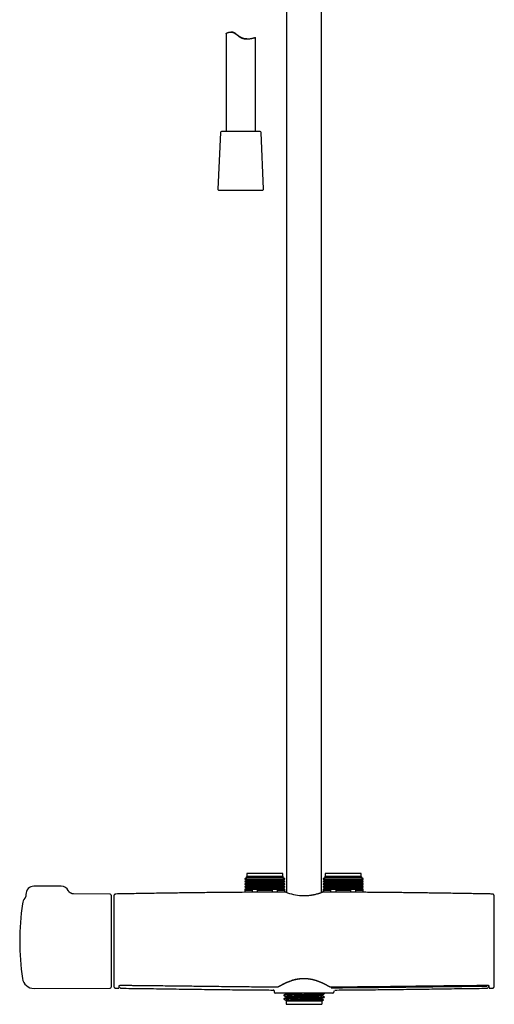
# Model space of a CAD drawing. Header units: millimetres. Extents: x 8 to 1577, y 12 to 2534.
# Tile 74 of 128: x 657 to 899, y 1371 to 1874. Entities that reach past the tile are written whole.
import ezdxf

# ---------------------------------------------------------------- set-up
doc = ezdxf.new("R2010")
doc.units = ezdxf.units.MM

msp = doc.modelspace()

# ---------------------------------------------------------------- linework, layer by layer
at = {"color": 7, "linetype": 'Continuous', "lineweight": 30}
for p, q in [((793.2, 1915.73), (793.2, 1428.54)), ((811, 1428.56), (811, 1915.57)), ((762.3, 1866.77), (762.3, 1816.79)), ((764.86, 1867.46), (764.73, 1867.46)), ((777.3, 1816.79), (777.3, 1864.73)), ((759.43, 1816.31), (758.17, 1787.31)), ((779.67, 1816.79), (759.93, 1816.79)), ((781.43, 1787.31), (780.17, 1816.31)), ((758.67, 1786.79), (780.93, 1786.79)), ((772.95, 1436.74), (772.56, 1436.35)), ((772.95, 1438.24), (772.95, 1436.74)), ((791.25, 1438.24), (772.95, 1438.24)), ((791.25, 1436.74), (772.95, 1436.74)), ((791.25, 1436.74), (791.25, 1438.24)), ((791.64, 1436.35), (791.25, 1436.74)), ((812.95, 1436.74), (812.56, 1436.35)), ((812.95, 1438.24), (812.95, 1436.74)), ((831.25, 1438.24), (812.95, 1438.24)), ((831.25, 1436.74), (812.95, 1436.74)), ((831.25, 1436.74), (831.25, 1438.24)), ((831.64, 1436.35), (831.25, 1436.74)), ((678.24, 1431.73), (664.24, 1431.73)), ((772.86, 1436.17), (771.85, 1435.59)), ((771.85, 1435.59), (771.85, 1435.42)), ((771.85, 1435.59), (792.35, 1435.59)), ((771.85, 1435.42), (772.86, 1434.83)), ((792.35, 1435.42), (771.85, 1435.42)), ((772.86, 1434.83), (771.85, 1434.25)), ((771.85, 1434.25), (771.85, 1434.08)), ((771.85, 1434.25), (792.35, 1434.25)), ((771.85, 1434.08), (772.86, 1433.49)), ((792.35, 1434.08), (771.85, 1434.08)), ((772.86, 1433.49), (771.85, 1432.91)), ((771.85, 1432.91), (771.85, 1432.74)), ((771.85, 1432.91), (792.35, 1432.91)), ((771.85, 1432.74), (772.86, 1432.15)), ((792.35, 1432.74), (771.85, 1432.74)), ((772.86, 1432.15), (771.85, 1431.57)), ((771.85, 1431.57), (771.85, 1431.4)), ((771.85, 1431.57), (792.35, 1431.57)), ((772.56, 1436.35), (772.86, 1436.17)), ((791.64, 1436.35), (772.56, 1436.35)), ((791.34, 1436.17), (772.86, 1436.17)), ((791.34, 1434.83), (772.86, 1434.83)), ((791.34, 1433.49), (772.86, 1433.49)), ((791.34, 1432.15), (772.86, 1432.15)), ((791.34, 1436.17), (791.64, 1436.35)), ((792.35, 1435.59), (791.34, 1436.17)), ((791.34, 1434.83), (792.35, 1435.42)), ((792.35, 1434.25), (791.34, 1434.83)), ((791.34, 1433.49), (792.35, 1434.08)), ((792.35, 1432.91), (791.34, 1433.49)), ((791.34, 1432.15), (792.35, 1432.74)), ((792.35, 1431.57), (791.34, 1432.15)), ((792.35, 1435.42), (792.35, 1435.59)), ((792.35, 1434.08), (792.35, 1434.25)), ((792.35, 1432.74), (792.35, 1432.91)), ((792.35, 1431.4), (792.35, 1431.57)), ((812.86, 1436.17), (811.85, 1435.59)), ((811.85, 1435.59), (811.85, 1435.42)), ((811.85, 1435.59), (832.35, 1435.59)), ((811.85, 1435.42), (812.86, 1434.83)), ((832.35, 1435.42), (811.85, 1435.42)), ((812.86, 1434.83), (811.85, 1434.25)), ((811.85, 1434.25), (811.85, 1434.08)), ((811.85, 1434.25), (832.35, 1434.25)), ((811.85, 1434.08), (812.86, 1433.49)), ((832.35, 1434.08), (811.85, 1434.08)), ((812.86, 1433.49), (811.85, 1432.91)), ((811.85, 1432.91), (811.85, 1432.74)), ((811.85, 1432.91), (832.35, 1432.91)), ((811.85, 1432.74), (812.86, 1432.15)), ((832.35, 1432.74), (811.85, 1432.74)), ((812.86, 1432.15), (811.85, 1431.57)), ((811.85, 1431.57), (811.85, 1431.4)), ((811.85, 1431.57), (832.35, 1431.57)), ((812.56, 1436.35), (812.86, 1436.17)), ((831.64, 1436.35), (812.56, 1436.35)), ((831.34, 1436.17), (812.86, 1436.17)), ((831.34, 1434.83), (812.86, 1434.83)), ((831.34, 1433.49), (812.86, 1433.49)), ((831.34, 1432.15), (812.86, 1432.15)), ((831.34, 1436.17), (831.64, 1436.35)), ((832.35, 1435.59), (831.34, 1436.17)), ((831.34, 1434.83), (832.35, 1435.42)), ((832.35, 1434.25), (831.34, 1434.83)), ((831.34, 1433.49), (832.35, 1434.08)), ((832.35, 1432.91), (831.34, 1433.49)), ((831.34, 1432.15), (832.35, 1432.74)), ((832.35, 1431.57), (831.34, 1432.15)), ((832.35, 1435.42), (832.35, 1435.59)), ((832.35, 1434.08), (832.35, 1434.25)), ((832.35, 1432.74), (832.35, 1432.91)), ((832.35, 1431.4), (832.35, 1431.57)), ((703.24, 1427.74), (684.5, 1427.82)), ((684.5, 1427.82), (684.5, 1427.82)), ((703.74, 1427.24), (703.74, 1380.23)), ((771.85, 1431.4), (772.86, 1430.81)), ((792.35, 1431.4), (771.85, 1431.4)), ((772.86, 1430.81), (771.85, 1430.23)), ((771.85, 1430.23), (771.85, 1428.63)), ((771.85, 1430.23), (792.35, 1430.23)), ((771.95, 1429.74), (775.8, 1429.74)), ((771.95, 1429.74), (771.95, 1428.63)), ((791.34, 1430.81), (772.86, 1430.81)), ((775.8, 1428.65), (775.8, 1429.74)), ((778.25, 1429.74), (785.95, 1429.74)), ((778.25, 1429.74), (778.25, 1428.67)), ((785.95, 1428.7), (785.95, 1429.74)), ((788.4, 1429.74), (792.25, 1429.74)), ((788.4, 1429.74), (788.4, 1428.71)), ((791.34, 1430.81), (792.35, 1431.4)), ((792.35, 1430.23), (791.34, 1430.81)), ((792.25, 1428.72), (792.25, 1429.74)), ((792.35, 1428.72), (792.35, 1430.23)), ((811.85, 1431.4), (812.86, 1430.81)), ((832.35, 1431.4), (811.85, 1431.4)), ((812.86, 1430.81), (811.85, 1430.23)), ((811.85, 1430.23), (811.85, 1428.72)), ((811.85, 1430.23), (832.35, 1430.23)), ((811.95, 1429.74), (815.8, 1429.74)), ((811.95, 1429.74), (811.95, 1428.72)), ((831.34, 1430.81), (812.86, 1430.81)), ((815.8, 1428.71), (815.8, 1429.74)), ((818.25, 1429.74), (825.95, 1429.74)), ((818.25, 1429.74), (818.25, 1428.7)), ((825.95, 1428.67), (825.95, 1429.74)), ((828.4, 1429.74), (832.25, 1429.74)), ((828.4, 1429.74), (828.4, 1428.65)), ((831.34, 1430.81), (832.35, 1431.4)), ((832.35, 1430.23), (831.34, 1430.81)), ((832.25, 1428.63), (832.25, 1429.74)), ((832.35, 1428.63), (832.35, 1430.23)), ((659.63, 1425.57), (659.63, 1425.57)), ((705.03, 1425.24), (705.03, 1382.24)), ((899.17, 1382.24), (899.17, 1425.24)), ((664.4, 1379.56), (703.24, 1379.73)), ((706.06, 1379.73), (707.45, 1379.71)), ((706.06, 1379.73), (706.06, 1379.73)), ((707.45, 1379.73), (707.45, 1379.73)), ((708.29, 1381.22), (708.29, 1381.2)), ((708.29, 1381.19), (708.3, 1381.09)), ((708.65, 1379.71), (708.65, 1379.71)), ((786.39, 1378.79), (786.39, 1378.78)), ((786.39, 1378.78), (786.4, 1378.78)), ((786.93, 1378.25), (786.94, 1377.73)), ((816.76, 1377.24), (787.44, 1377.24)), ((792.68, 1377.24), (792.9, 1377.11)), ((792.9, 1377.12), (792.9, 1376.82)), ((812.47, 1377.05), (812.15, 1377.24)), ((812.48, 1376.89), (812.48, 1377.04)), ((817.27, 1378.3), (817.26, 1377.73)), ((817.75, 1378.78), (817.75, 1378.78)), ((895.54, 1379.71), (895.54, 1379.71)), ((895.9, 1381.09), (895.91, 1381.22)), ((896.74, 1379.71), (898.14, 1379.73)), ((896.74, 1379.72), (896.74, 1379.73)), ((898.14, 1379.74), (898.14, 1379.74)), ((791.72, 1376.13), (791.72, 1375.98)), ((791.72, 1374.32), (791.72, 1374.2)), ((791.72, 1374.2), (791.76, 1374.2)), ((791.72, 1374.19), (791.78, 1374.13)), ((791.76, 1374.2), (791.79, 1374.14)), ((792.92, 1373.21), (792.8, 1373.14)), ((792.8, 1373.12), (792.9, 1373.02)), ((792.9, 1375.31), (792.9, 1375.01)), ((792.9, 1373.49), (792.9, 1373.2)), ((792.9, 1373.02), (792.9, 1372)), ((811.3, 1373.02), (792.9, 1373.02)), ((793.4, 1371.5), (802.1, 1371.5)), ((802.1, 1371.5), (810.8, 1371.5)), ((811.3, 1375.91), (811.3, 1376.2)), ((811.3, 1374.09), (811.3, 1374.39)), ((811.3, 1373.02), (811.98, 1373.7)), ((811.3, 1372), (811.3, 1373.02)), ((812.48, 1375.08), (812.48, 1375.23))]:
    msp.add_line(p, q, dxfattribs=at)
at = {"color": 7, "linetype": 'Continuous', "lineweight": 30, "flags": 128}
for points in [[(708.3, 1381.22), (708.3, 1381.22), (708.29, 1381.24)], [(895.9, 1381.24), (895.9, 1381.22), (895.9, 1381.22)]]:
    msp.add_lwpolyline(points, dxfattribs=at)
at = {"color": 7, "linetype": 'Continuous', "lineweight": 30}
for centre, radius, start, end in [((759.93, 1816.29), 0.5, 90, 177.5187), ((779.67, 1816.29), 0.5, 2.4813, 90), ((758.67, 1787.29), 0.5, 177.5187, 270), ((780.93, 1787.29), 0.5, 270, 2.4813), ((664.24, 1427.73), 4, 90, 182.7476), ((678.24, 1427.73), 4, 26.1498, 90), ((703.24, 1427.24), 0.5, 0, 89.75), ((1504.74, 1403.74), 800, 178.34903, 178.45961), ((802.71, 1454.96), 28.07, 249.2259, 266.0909), ((99.46, 1403.74), 800, 1.54039, 1.65087), ((787.04, 1403.74), 130, 171.5732, 188.4268), ((664.38, 1421.91), 6, 142.3448, 171.5732), ((705.23, 1425.24), 0.2, 178.4596, 180), ((898.97, 1425.24), 0.2, 0, 1.5404), ((664.38, 1385.56), 6, 188.4268, 270.25), ((705.23, 1382.24), 0.2, 180, 181.5404), ((1504.74, 1403.74), 800, 181.54039, 181.64962), ((99.46, 1403.74), 800, 358.35023, 358.45961), ((898.97, 1382.24), 0.2, 358.4596, 0), ((703.24, 1380.23), 0.5, 270.25, 360), ((786.39, 1378.24), 0.542, 5.9567, 89.6848), ((787.44, 1377.74), 0.5, 181, 270), ((816.76, 1377.74), 0.5, 270, 359), ((793.4, 1372), 0.5, 180, 270), ((810.8, 1372), 0.5, 270, 0)]:
    msp.add_arc(centre, radius, start, end, dxfattribs=at)
for points, knots in [([(762.3, 1866.77), (762.3, 1866.77), (762.3, 1866.77), (762.34, 1866.79), (762.4, 1866.83), (762.52, 1866.89), (762.68, 1866.97), (762.88, 1867.05), (763.11, 1867.15), (763.35, 1867.23), (763.61, 1867.31), (763.87, 1867.37), (764.13, 1867.42), (764.4, 1867.45), (764.68, 1867.47), (764.97, 1867.46), (765.27, 1867.43), (765.58, 1867.37), (765.9, 1867.27), (766.23, 1867.14), (766.54, 1866.98), (766.86, 1866.79), (767.17, 1866.58), (767.51, 1866.33), (767.87, 1866.05), (768.23, 1865.77), (768.58, 1865.5), (768.9, 1865.26), (769.22, 1865.03), (769.53, 1864.83), (769.84, 1864.66), (770.15, 1864.51), (770.49, 1864.37), (770.87, 1864.24), (771.28, 1864.13), (771.7, 1864.05), (772.12, 1864), (772.53, 1863.97), (772.93, 1863.97), (773.32, 1863.98), (773.72, 1864), (774.12, 1864.04), (774.53, 1864.1), (774.92, 1864.16), (775.3, 1864.24), (775.66, 1864.31), (775.97, 1864.38), (776.22, 1864.45), (776.45, 1864.5), (776.64, 1864.55), (776.82, 1864.6), (776.97, 1864.64), (777.09, 1864.68), (777.15, 1864.69), (777.18, 1864.7)], [0, 0, 0, 0, 0.013592, 0.031885, 0.056017, 0.080312, 0.104841, 0.129681, 0.152908, 0.176249, 0.195769, 0.215363, 0.233414, 0.249981, 0.26662, 0.283369, 0.300231, 0.316882, 0.333694, 0.350736, 0.367954, 0.383821, 0.401611, 0.419469, 0.440358, 0.46129, 0.47959, 0.497917, 0.514192, 0.530512, 0.545248, 0.560055, 0.574539, 0.593085, 0.611782, 0.630664, 0.649684, 0.668181, 0.686782, 0.705502, 0.724307, 0.746317, 0.76847, 0.790732, 0.813128, 0.839366, 0.861016, 0.881107, 0.901276, 0.919851, 0.939758, 0.959744, 0.979831, 1, 1, 1, 1]), ([(773, 1863.97), (772.96, 1863.97), (772.8, 1863.97), (772.5, 1863.99), (772.09, 1864.02), (771.67, 1864.09), (771.25, 1864.18), (770.84, 1864.31), (770.43, 1864.46), (770.03, 1864.65), (769.66, 1864.86), (769.27, 1865.11), (768.86, 1865.41), (768.41, 1865.75), (767.97, 1866.1), (767.57, 1866.4), (767.22, 1866.65), (766.91, 1866.85), (766.6, 1867.03), (766.28, 1867.18), (765.95, 1867.3), (765.63, 1867.39), (765.32, 1867.44), (765.06, 1867.46), (764.91, 1867.46), (764.86, 1867.46)], [0, 0, 0, 0, 0.010575, 0.055895, 0.101481, 0.147446, 0.193759, 0.239171, 0.284962, 0.331243, 0.377906, 0.417113, 0.476235, 0.535566, 0.59541, 0.655421, 0.695615, 0.735661, 0.775908, 0.816516, 0.857526, 0.897667, 0.938197, 0.979151, 1, 1, 1, 1]), ([(772.95, 1863.97), (772.93, 1863.97), (772.84, 1863.97), (772.68, 1863.97), (772.47, 1863.98), (772.24, 1864), (771.99, 1864.02), (771.73, 1864.06), (771.47, 1864.11), (771.2, 1864.17), (770.92, 1864.24), (770.65, 1864.33), (770.39, 1864.43), (770.13, 1864.54), (769.87, 1864.67), (769.59, 1864.82), (769.28, 1865.02), (768.94, 1865.26), (768.62, 1865.5), (768.3, 1865.75), (767.98, 1866), (767.71, 1866.21), (767.47, 1866.39), (767.27, 1866.54), (767.09, 1866.67), (766.91, 1866.78), (766.75, 1866.88), (766.6, 1866.97), (766.47, 1867.05), (766.35, 1867.11), (766.25, 1867.15), (766.17, 1867.19), (766.11, 1867.22), (766.07, 1867.23), (766.05, 1867.24), (766.05, 1867.24), (766.05, 1867.24)], [0, 0, 0, 0, 0.014563, 0.045451, 0.075218, 0.105206, 0.135545, 0.166376, 0.194809, 0.223465, 0.252592, 0.281966, 0.308714, 0.33569, 0.362843, 0.390208, 0.429475, 0.469058, 0.509435, 0.550037, 0.591143, 0.632528, 0.661748, 0.689787, 0.717981, 0.744863, 0.771968, 0.799266, 0.826819, 0.85371, 0.880847, 0.908179, 0.935755, 0.96263, 0.989726, 1, 1, 1, 1]), ([(766.05, 1867.24), (766.06, 1867.24), (766.07, 1867.23), (766.12, 1867.22), (766.17, 1867.2), (766.24, 1867.17), (766.31, 1867.14), (766.41, 1867.09), (766.51, 1867.04), (766.63, 1866.98), (766.75, 1866.92), (766.87, 1866.84), (767.01, 1866.75), (767.18, 1866.65), (767.36, 1866.52), (767.55, 1866.38), (767.78, 1866.21), (768.07, 1865.99), (768.4, 1865.73), (768.74, 1865.47), (769.07, 1865.23), (769.37, 1865.02), (769.65, 1864.84), (769.93, 1864.68), (770.23, 1864.53), (770.53, 1864.41), (770.83, 1864.3), (771.14, 1864.2), (771.42, 1864.13), (771.69, 1864.08), (771.92, 1864.04), (772.15, 1864.01), (772.38, 1863.99), (772.6, 1863.98), (772.79, 1863.97), (772.89, 1863.97), (772.94, 1863.97)], [0, 0, 0, 0, 0.028049, 0.052987, 0.078061, 0.099791, 0.121614, 0.14363, 0.171428, 0.192471, 0.213514, 0.23492, 0.256326, 0.283415, 0.310699, 0.338125, 0.365713, 0.408928, 0.452476, 0.496928, 0.541666, 0.573403, 0.60547, 0.637733, 0.670439, 0.702194, 0.734563, 0.767255, 0.800615, 0.82801, 0.855641, 0.88346, 0.911512, 0.946705, 0.975176, 1, 1, 1, 1]), ([(777.18, 1864.7), (777.2, 1864.71), (777.25, 1864.72), (777.28, 1864.73), (777.3, 1864.73), (777.3, 1864.73), (777.3, 1864.73)], [0, 0, 0, 0, 0.298773, 0.606392, 0.915002, 1, 1, 1, 1]), ([(660.24, 1427.54), (660.24, 1427.5), (660.25, 1427.4), (660.24, 1427.24), (660.23, 1427.08), (660.21, 1426.92), (660.18, 1426.77), (660.15, 1426.62), (660.1, 1426.47), (660.05, 1426.33), (660, 1426.2), (659.94, 1426.08), (659.88, 1425.97), (659.83, 1425.87), (659.77, 1425.78), (659.73, 1425.71), (659.69, 1425.65), (659.65, 1425.61), (659.64, 1425.58), (659.63, 1425.57)], [0, 0, 0, 0, 0.064511, 0.140753, 0.216063, 0.290353, 0.364431, 0.436603, 0.507169, 0.576065, 0.642873, 0.706933, 0.767167, 0.822063, 0.870299, 0.911752, 0.947561, 0.979382, 1, 1, 1, 1]), ([(684.5, 1427.82), (684.48, 1427.82), (684.42, 1427.82), (684.31, 1427.83), (684.17, 1427.84), (684.02, 1427.86), (683.86, 1427.89), (683.7, 1427.93), (683.54, 1427.98), (683.38, 1428.04), (683.23, 1428.11), (683.08, 1428.19), (682.93, 1428.28), (682.79, 1428.37), (682.65, 1428.48), (682.52, 1428.59), (682.39, 1428.71), (682.27, 1428.83), (682.16, 1428.97), (682.05, 1429.11), (681.95, 1429.27), (681.88, 1429.4), (681.84, 1429.48), (681.83, 1429.5)], [0, 0, 0, 0, 0.016615, 0.05632, 0.100314, 0.147161, 0.195731, 0.245372, 0.295709, 0.346512, 0.39764, 0.449, 0.500533, 0.552198, 0.603966, 0.655815, 0.707731, 0.759701, 0.811717, 0.86377, 0.921281, 0.978412, 1, 1, 1, 1]), ([(706.05, 1427.75), (706.01, 1427.75), (705.94, 1427.74), (705.83, 1427.72), (705.73, 1427.69), (705.64, 1427.65), (705.56, 1427.61), (705.48, 1427.56), (705.42, 1427.51), (705.37, 1427.46), (705.32, 1427.41), (705.26, 1427.34), (705.2, 1427.25), (705.15, 1427.15), (705.11, 1427.04), (705.08, 1426.91), (705.07, 1426.83), (705.07, 1426.78)], [0, 0, 0, 0, 0.071812, 0.139474, 0.201999, 0.258585, 0.323754, 0.376344, 0.42081, 0.462585, 0.513529, 0.573745, 0.643069, 0.721097, 0.807188, 0.900494, 1, 1, 1, 1]), ([(792.76, 1428.72), (792.46, 1428.72), (790.62, 1428.72), (787.23, 1428.71), (782.69, 1428.69), (778.23, 1428.67), (773.87, 1428.64), (769.46, 1428.61), (765.01, 1428.58), (760.52, 1428.54), (755.99, 1428.49), (751.42, 1428.44), (746.81, 1428.39), (742.16, 1428.33), (737.46, 1428.27), (732.73, 1428.2), (728.04, 1428.13), (723.41, 1428.06), (718.84, 1427.98), (714.22, 1427.9), (709.96, 1427.83), (707.23, 1427.78), (706.05, 1427.75)], [0, 0, 0, 0, 0.010261, 0.063575, 0.117451, 0.167332, 0.217686, 0.268513, 0.319813, 0.371585, 0.423831, 0.47655, 0.529742, 0.583407, 0.637545, 0.692157, 0.747241, 0.799611, 0.852402, 0.905614, 0.959246, 1, 1, 1, 1]), ([(793.2, 1428.6), (793.18, 1428.6), (793.1, 1428.62), (792.98, 1428.65), (792.87, 1428.68), (792.79, 1428.71), (792.77, 1428.72), (792.76, 1428.72)], [0, 0, 0, 0, 0.0578616, 0.3254054, 0.555386, 0.7478123, 1, 1, 1, 1]), ([(800.8, 1426.96), (801.15, 1426.94), (801.87, 1426.92), (802.99, 1426.95), (804.06, 1427.02), (805.06, 1427.12), (805.74, 1427.22), (806.21, 1427.29), (806.47, 1427.33), (806.72, 1427.38), (806.98, 1427.43), (807.23, 1427.48), (807.48, 1427.53), (807.9, 1427.63), (808.44, 1427.76), (809.02, 1427.92), (809.43, 1428.03), (809.71, 1428.12), (809.87, 1428.17), (809.96, 1428.2), (810.01, 1428.22), (810.04, 1428.23), (810.08, 1428.24), (810.11, 1428.25), (810.3, 1428.31), (810.61, 1428.41), (810.96, 1428.54), (811.2, 1428.63), (811.36, 1428.69), (811.44, 1428.72), (811.44, 1428.72), (811.44, 1428.72)], [0, 0, 0, 0, 0.065293, 0.134812, 0.208709, 0.267102, 0.328075, 0.345984, 0.364108, 0.382448, 0.401005, 0.419779, 0.438772, 0.457983, 0.51915, 0.571112, 0.613867, 0.639892, 0.660734, 0.66653, 0.67175, 0.676394, 0.680463, 0.683955, 0.686872, 0.749968, 0.809077, 0.864236, 0.915491, 0.965883, 1, 1, 1, 1]), ([(811.44, 1428.72), (811.44, 1428.72), (811.45, 1428.72), (811.42, 1428.71), (811.36, 1428.69), (811.28, 1428.67), (811.17, 1428.64), (811.06, 1428.62), (811, 1428.61)], [0, 0, 0, 0, 0.07077, 0.243205, 0.42244, 0.608503, 0.801419, 1, 1, 1, 1]), ([(898.15, 1427.75), (897.43, 1427.77), (895.61, 1427.8), (892.66, 1427.86), (889.27, 1427.92), (885.83, 1427.98), (882.35, 1428.03), (878.81, 1428.09), (875.33, 1428.14), (871.9, 1428.2), (868.54, 1428.24), (865.13, 1428.29), (861.68, 1428.34), (858.19, 1428.38), (854.65, 1428.42), (851.08, 1428.46), (847.47, 1428.5), (843.81, 1428.53), (840.11, 1428.57), (836.38, 1428.6), (832.67, 1428.63), (829, 1428.65), (825.37, 1428.67), (821.69, 1428.69), (817.98, 1428.71), (814.56, 1428.72), (812.38, 1428.72), (811.44, 1428.72)], [0, 0, 0, 0, 0.024633, 0.063147, 0.102223, 0.141861, 0.182061, 0.222824, 0.264149, 0.302524, 0.341372, 0.380692, 0.420484, 0.460749, 0.501486, 0.542696, 0.584378, 0.626532, 0.669159, 0.712258, 0.75583, 0.797344, 0.839279, 0.881633, 0.924407, 0.967602, 1, 1, 1, 1]), ([(899.13, 1426.78), (899.12, 1426.83), (899.12, 1426.93), (899.08, 1427.06), (899.04, 1427.17), (898.99, 1427.25), (898.96, 1427.31), (898.92, 1427.36), (898.88, 1427.41), (898.82, 1427.47), (898.73, 1427.55), (898.63, 1427.61), (898.52, 1427.67), (898.41, 1427.71), (898.28, 1427.74), (898.19, 1427.74), (898.15, 1427.75)], [0, 0, 0, 0, 0.1325712, 0.2460323, 0.3394026, 0.3960397, 0.4414448, 0.4765845, 0.5083587, 0.5617497, 0.6279985, 0.7065019, 0.7727514, 0.8444635, 0.9206221, 1, 1, 1, 1]), ([(789.46, 1380.78), (789.78, 1380.96), (790.41, 1381.32), (791.5, 1381.9), (792.68, 1382.48), (793.96, 1383.05), (795.33, 1383.56), (796.62, 1383.97), (797.79, 1384.27), (798.83, 1384.48), (799.54, 1384.58), (799.89, 1384.63)], [0, 0, 0, 0, 0.124941, 0.2504, 0.37601, 0.501425, 0.62641, 0.750925, 0.833807, 0.91675, 1, 1, 1, 1]), ([(789.61, 1380.79), (789.7, 1380.85), (789.89, 1380.95), (790.17, 1381.11), (790.43, 1381.25), (790.67, 1381.39), (790.89, 1381.5), (791.09, 1381.61), (791.27, 1381.7), (791.42, 1381.78), (791.56, 1381.85), (791.71, 1381.93), (791.92, 1382.03), (792.19, 1382.16), (792.52, 1382.32), (792.85, 1382.47), (793.12, 1382.59), (793.33, 1382.69), (793.48, 1382.75), (793.64, 1382.82), (793.81, 1382.89), (794, 1382.97), (794.23, 1383.06), (794.49, 1383.16), (794.78, 1383.27), (795.12, 1383.39), (795.49, 1383.52), (795.9, 1383.66), (796.35, 1383.8), (796.85, 1383.95), (797.35, 1384.08), (797.84, 1384.2), (798.32, 1384.3), (798.83, 1384.4), (799.37, 1384.49), (799.74, 1384.54), (799.93, 1384.56)], [0, 0, 0, 0, 0.039288, 0.075408, 0.108403, 0.138303, 0.165127, 0.188886, 0.208486, 0.225459, 0.241677, 0.257897, 0.274119, 0.310342, 0.346525, 0.381038, 0.413172, 0.428615, 0.443439, 0.457745, 0.473946, 0.49307, 0.514702, 0.539166, 0.566466, 0.596608, 0.630221, 0.666783, 0.706291, 0.748736, 0.7941, 0.831776, 0.871225, 0.912426, 0.955358, 1, 1, 1, 1]), ([(799.93, 1384.56), (800.06, 1384.58), (800.32, 1384.6), (800.67, 1384.64), (800.99, 1384.66), (801.25, 1384.67), (801.46, 1384.68), (801.62, 1384.68), (801.76, 1384.69), (801.91, 1384.69), (802.08, 1384.69), (802.3, 1384.69), (802.54, 1384.69), (802.82, 1384.68), (803.14, 1384.66), (803.48, 1384.64), (803.87, 1384.61), (804.13, 1384.58), (804.27, 1384.56)], [0, 0, 0, 0, 0.093123, 0.176092, 0.249101, 0.312291, 0.355113, 0.391961, 0.422854, 0.452672, 0.493737, 0.542512, 0.599018, 0.663294, 0.735408, 0.81546, 0.903593, 1, 1, 1, 1]), ([(804.27, 1384.56), (804.44, 1384.54), (804.76, 1384.5), (805.22, 1384.43), (805.63, 1384.35), (806, 1384.28), (806.33, 1384.2), (806.61, 1384.14), (806.86, 1384.08), (807.06, 1384.02), (807.26, 1383.97), (807.45, 1383.92), (807.72, 1383.84), (808.06, 1383.74), (808.46, 1383.61), (808.84, 1383.48), (809.14, 1383.37), (809.37, 1383.29), (809.53, 1383.22), (809.69, 1383.16), (809.87, 1383.09), (810.07, 1383.01), (810.3, 1382.92), (810.55, 1382.82), (810.83, 1382.7), (811.13, 1382.56), (811.46, 1382.42), (811.81, 1382.25), (812.17, 1382.08), (812.56, 1381.89), (812.93, 1381.7), (813.27, 1381.52), (813.6, 1381.35), (813.93, 1381.17), (814.26, 1380.98), (814.48, 1380.86), (814.59, 1380.79)], [0, 0, 0, 0, 0.0396934, 0.0760913, 0.1092645, 0.1392677, 0.1661424, 0.1899186, 0.2095174, 0.2264801, 0.2426812, 0.2588768, 0.2750693, 0.3112145, 0.3473125, 0.3817163, 0.4137426, 0.4291351, 0.4439117, 0.4582033, 0.47448, 0.4936917, 0.5154218, 0.5399597, 0.5673027, 0.5974487, 0.631019, 0.6674877, 0.7068509, 0.7491067, 0.7942567, 0.8317681, 0.87108, 0.9122065, 0.9551694, 1, 1, 1, 1]), ([(705.07, 1380.7), (705.07, 1380.66), (705.08, 1380.58), (705.1, 1380.47), (705.13, 1380.38), (705.17, 1380.28), (705.22, 1380.2), (705.27, 1380.13), (705.32, 1380.06), (705.38, 1380), (705.47, 1379.92), (705.57, 1379.86), (705.68, 1379.8), (705.8, 1379.76), (705.92, 1379.73), (706.01, 1379.73), (706.06, 1379.73)], [0, 0, 0, 0, 0.076773, 0.149142, 0.216037, 0.276593, 0.346346, 0.402639, 0.450085, 0.509831, 0.583964, 0.671802, 0.745918, 0.826126, 0.911281, 1, 1, 1, 1]), ([(707.45, 1379.71), (707.45, 1379.71), (707.47, 1379.71), (707.5, 1379.71), (707.52, 1379.72), (707.54, 1379.72), (707.56, 1379.73), (707.58, 1379.74), (707.61, 1379.76), (707.63, 1379.78), (707.65, 1379.81), (707.67, 1379.84), (707.69, 1379.88), (707.7, 1379.93), (707.72, 1379.99), (707.73, 1380.07), (707.75, 1380.16), (707.76, 1380.26), (707.77, 1380.39), (707.78, 1380.54), (707.79, 1380.71), (707.79, 1380.85), (707.79, 1380.92)], [0, 0, 0, 0, 0.003856, 0.012534, 0.025012, 0.039396, 0.056917, 0.077596, 0.106598, 0.140182, 0.178359, 0.22114, 0.268536, 0.32711, 0.391505, 0.461741, 0.537847, 0.619853, 0.706176, 0.798272, 0.896192, 1, 1, 1, 1]), ([(707.79, 1380.92), (707.79, 1380.93), (707.8, 1380.95), (707.8, 1380.98), (707.81, 1380.99), (707.81, 1380.99), (707.82, 1381), (707.83, 1381.02), (707.86, 1381.05), (707.89, 1381.08), (707.93, 1381.11), (707.96, 1381.13), (707.99, 1381.14), (708.02, 1381.16), (708.05, 1381.17), (708.1, 1381.19), (708.15, 1381.2), (708.21, 1381.21), (708.27, 1381.21), (708.3, 1381.22)], [0, 0, 0, 0, 0.099265, 0.179985, 0.242204, 0.286249, 0.325284, 0.407929, 0.502869, 0.583254, 0.657501, 0.720423, 0.748176, 0.782768, 0.827032, 0.865748, 0.908039, 0.952822, 1, 1, 1, 1]), ([(708.3, 1381.22), (708.51, 1381.21), (708.93, 1381.21), (709.53, 1381.21), (710.1, 1381.2), (710.62, 1381.2), (711.1, 1381.2), (711.55, 1381.19), (711.94, 1381.19), (712.28, 1381.19), (712.58, 1381.19), (712.85, 1381.18), (713.11, 1381.18), (713.38, 1381.18), (713.87, 1381.18), (714.6, 1381.17), (715.58, 1381.16), (717.98, 1381.14), (723.2, 1381.09), (730.89, 1381.01), (739.61, 1380.9), (748.77, 1380.79), (758.69, 1380.67), (768.94, 1380.55), (775.8, 1380.48), (779.28, 1380.45), (779.8, 1380.45), (780.31, 1380.45), (780.81, 1380.44), (781.3, 1380.44), (781.77, 1380.44), (782.23, 1380.43), (782.63, 1380.43), (783, 1380.43), (783.35, 1380.42), (783.75, 1380.42), (784.19, 1380.42), (784.68, 1380.41), (785.2, 1380.41), (785.76, 1380.41), (786.35, 1380.4), (786.97, 1380.4), (787.64, 1380.4), (788.1, 1380.39), (788.33, 1380.39)], [0, 0, 0, 0, 0.008074, 0.015637, 0.022688, 0.029228, 0.035255, 0.04077, 0.045774, 0.04991, 0.053616, 0.056929, 0.060185, 0.063462, 0.066762, 0.078728, 0.090955, 0.103232, 0.169002, 0.28645, 0.39131, 0.496161, 0.629589, 0.763004, 0.880405, 0.886863, 0.89332, 0.899773, 0.906082, 0.912181, 0.918068, 0.923745, 0.929336, 0.933166, 0.937565, 0.942533, 0.94807, 0.954177, 0.960853, 0.96767, 0.974992, 0.982822, 0.991157, 1, 1, 1, 1]), ([(708.35, 1380), (708.35, 1379.99), (708.35, 1379.97), (708.36, 1379.92), (708.38, 1379.88), (708.4, 1379.83), (708.44, 1379.78), (708.5, 1379.74), (708.56, 1379.7), (708.62, 1379.7), (708.65, 1379.69)], [0, 0, 0, 0, 0.156929, 0.330962, 0.465161, 0.589889, 0.705532, 0.812412, 0.910644, 1, 1, 1, 1]), ([(708.65, 1379.69), (712.31, 1379.65), (719.81, 1379.55), (731.14, 1379.4), (742.64, 1379.24), (754.15, 1379.08), (765.66, 1378.95), (776.41, 1378.84), (783.32, 1378.8), (786.4, 1378.79)], [0, 0, 0, 0, 0.141143, 0.289192, 0.437226, 0.585243, 0.733245, 0.881234, 1, 1, 1, 1]), ([(786.81, 1378.58), (786.82, 1378.56), (786.85, 1378.52), (786.89, 1378.45), (786.92, 1378.37), (786.93, 1378.32), (786.93, 1378.3)], [0, 0, 0, 0, 0.171775, 0.41834, 0.694388, 1, 1, 1, 1]), ([(788.33, 1380.39), (788.36, 1380.39), (788.42, 1380.39), (788.51, 1380.4), (788.61, 1380.41), (788.7, 1380.43), (788.78, 1380.45), (788.88, 1380.48), (788.98, 1380.51), (789.08, 1380.55), (789.19, 1380.59), (789.32, 1380.64), (789.46, 1380.71), (789.56, 1380.77), (789.61, 1380.79)], [0, 0, 0, 0, 0.051523, 0.097023, 0.173487, 0.232853, 0.277269, 0.352352, 0.436283, 0.510861, 0.602788, 0.71475, 0.846954, 1, 1, 1, 1]), ([(812.43, 1376.88), (812.42, 1376.87), (812.4, 1376.85), (812.03, 1376.81), (811.37, 1376.76), (810.42, 1376.71), (809.24, 1376.66), (807.84, 1376.61), (806.28, 1376.56), (804.6, 1376.51), (802.85, 1376.46), (801.07, 1376.41), (799.33, 1376.36), (797.66, 1376.31), (796.13, 1376.26), (794.76, 1376.21), (793.61, 1376.16), (792.71, 1376.11), (792.08, 1376.07), (791.75, 1376.02), (791.75, 1375.99), (791.76, 1375.98)], [0, 0, 0, 0, 0.027948, 0.083064, 0.138179, 0.193295, 0.24841, 0.303526, 0.358641, 0.413757, 0.468873, 0.523985, 0.579095, 0.634204, 0.689314, 0.744424, 0.799533, 0.854643, 0.909753, 0.964862, 1, 1, 1, 1]), ([(792.92, 1376.83), (792.72, 1376.72), (792.33, 1376.5), (791.95, 1376.27), (791.76, 1376.16)], [0, 0, 0, 0, 0.514175, 1, 1, 1, 1]), ([(791.77, 1376.15), (791.77, 1376.15), (791.77, 1376.18), (792.09, 1376.22), (792.7, 1376.26), (793.6, 1376.31), (794.74, 1376.36), (796.08, 1376.41), (797.6, 1376.46), (799.25, 1376.51), (800.78, 1376.55), (802.05, 1376.59), (803.04, 1376.62), (804.1, 1376.65), (805.3, 1376.68), (806.61, 1376.72), (807.86, 1376.76), (809.02, 1376.8), (810.06, 1376.84), (810.94, 1376.88), (811.66, 1376.93), (812.16, 1376.97), (812.44, 1377.01), (812.45, 1377.03), (812.45, 1377.04)], [0, 0, 0, 0, 0.019974, 0.074749, 0.129493, 0.184208, 0.238892, 0.293546, 0.34817, 0.402764, 0.457327, 0.493368, 0.521476, 0.549903, 0.593123, 0.63706, 0.681712, 0.727081, 0.773166, 0.819966, 0.867483, 0.915715, 0.964664, 1, 1, 1, 1]), ([(793.64, 1377.24), (793.56, 1377.23), (793.26, 1377.21), (792.98, 1377.17), (792.93, 1377.14), (792.91, 1377.12)], [0, 0, 0, 0, 0.171478, 0.588505, 1, 1, 1, 1]), ([(792.95, 1376.83), (792.98, 1376.84), (793.03, 1376.87), (793.55, 1376.93), (794.43, 1376.98), (795.63, 1377.04), (797.09, 1377.1), (798.75, 1377.16), (800.16, 1377.21), (800.99, 1377.23), (801.21, 1377.24)], [0, 0, 0, 0, 0.097419, 0.239459, 0.381499, 0.523539, 0.665579, 0.807618, 0.949658, 1, 1, 1, 1]), ([(811.28, 1376.19), (811.48, 1376.31), (811.86, 1376.53), (812.25, 1376.75), (812.44, 1376.86)], [0, 0, 0, 0, 0.515029, 1, 1, 1, 1]), ([(814.59, 1380.79), (814.64, 1380.76), (814.74, 1380.71), (814.89, 1380.64), (815.03, 1380.58), (815.13, 1380.54), (815.22, 1380.51), (815.3, 1380.48), (815.39, 1380.46), (815.49, 1380.43), (815.59, 1380.41), (815.7, 1380.4), (815.79, 1380.39), (815.84, 1380.39), (815.86, 1380.39)], [0, 0, 0, 0, 0.162791, 0.301682, 0.416561, 0.507251, 0.561481, 0.625132, 0.699161, 0.762193, 0.832126, 0.910542, 0.953654, 1, 1, 1, 1]), ([(815.86, 1380.39), (816.08, 1380.39), (816.5, 1380.4), (817.1, 1380.4), (817.67, 1380.4), (818.19, 1380.41), (818.67, 1380.41), (819.11, 1380.41), (819.5, 1380.41), (819.85, 1380.42), (820.14, 1380.42), (820.42, 1380.42), (820.68, 1380.42), (820.94, 1380.42), (821.44, 1380.43), (822.17, 1380.43), (823.14, 1380.44), (825.55, 1380.46), (830.77, 1380.51), (838.45, 1380.58), (847.18, 1380.69), (855.14, 1380.79), (862.69, 1380.88), (869.81, 1380.97), (876.12, 1381.04), (881.63, 1381.1), (884.93, 1381.13), (886.85, 1381.15), (887.36, 1381.15), (887.88, 1381.16), (888.38, 1381.16), (888.87, 1381.16), (889.34, 1381.17), (889.8, 1381.17), (890.2, 1381.17), (890.57, 1381.18), (890.92, 1381.18), (891.32, 1381.18), (891.76, 1381.19), (892.25, 1381.19), (892.77, 1381.19), (893.33, 1381.2), (893.91, 1381.2), (894.54, 1381.21), (895.21, 1381.21), (895.67, 1381.21), (895.9, 1381.22)], [0, 0, 0, 0, 0.008077, 0.015642, 0.022694, 0.029233, 0.035259, 0.040773, 0.045774, 0.049909, 0.053613, 0.056924, 0.060179, 0.063456, 0.066755, 0.078719, 0.090942, 0.103215, 0.168961, 0.286361, 0.391188, 0.496025, 0.584987, 0.673957, 0.762933, 0.821657, 0.880381, 0.88684, 0.8933, 0.899754, 0.906064, 0.912163, 0.918052, 0.92373, 0.929324, 0.933158, 0.93756, 0.942532, 0.948072, 0.954182, 0.96086, 0.967677, 0.975, 0.982828, 0.991162, 1, 1, 1, 1]), ([(895.5, 1380.62), (894.67, 1380.61), (893.74, 1380.6), (892.61, 1380.59), (892.13, 1380.59), (891.54, 1380.58), (890.96, 1380.58), (890.38, 1380.57), (889.6, 1380.57), (888.82, 1380.56), (888.04, 1380.55), (887.46, 1380.55), (886.88, 1380.54), (886.29, 1380.53), (885.71, 1380.53), (885.13, 1380.52), (884.54, 1380.52), (883.96, 1380.51), (883.38, 1380.5), (882.79, 1380.5), (882.21, 1380.49), (881.63, 1380.49), (880.85, 1380.48), (880.07, 1380.47), (879.3, 1380.46), (878.71, 1380.45), (878.13, 1380.45), (877.55, 1380.44), (876.96, 1380.43), (876.38, 1380.43), (875.8, 1380.42), (875.21, 1380.41), (874.63, 1380.41), (874.05, 1380.4), (873.46, 1380.39), (872.88, 1380.39), (872.1, 1380.38), (871.32, 1380.37), (870.55, 1380.36), (869.96, 1380.35), (869.38, 1380.34), (868.8, 1380.34), (868.21, 1380.33), (867.63, 1380.32), (867.05, 1380.32), (866.46, 1380.31), (865.88, 1380.3), (865.3, 1380.29), (864.72, 1380.29), (863.94, 1380.28), (863.16, 1380.27), (862.38, 1380.26), (861.8, 1380.25), (861.22, 1380.24), (860.63, 1380.24), (860.05, 1380.23), (859.47, 1380.22), (858.88, 1380.21), (858.3, 1380.21), (857.72, 1380.2), (857.13, 1380.19), (856.55, 1380.18), (855.97, 1380.18), (855.19, 1380.17), (854.41, 1380.16), (853.63, 1380.15), (853.05, 1380.14), (852.47, 1380.13), (851.88, 1380.13), (851.3, 1380.12), (850.72, 1380.11), (850.13, 1380.1), (849.55, 1380.1), (848.97, 1380.09), (848.38, 1380.08), (847.8, 1380.08), (847.22, 1380.07), (846.44, 1380.06), (845.66, 1380.05), (844.89, 1380.04), (844.3, 1380.03), (843.72, 1380.03), (843.14, 1380.02), (842.55, 1380.01), (841.97, 1380.01), (841.39, 1380), (840.8, 1379.99), (840.22, 1379.99), (839.64, 1379.98), (839.05, 1379.97), (838.28, 1379.97), (837.5, 1379.96), (836.72, 1379.95), (836.14, 1379.94), (835.55, 1379.94), (834.97, 1379.93), (834.39, 1379.93), (833.8, 1379.92), (833.22, 1379.91), (832.64, 1379.91), (832.05, 1379.9), (831.47, 1379.9), (830.89, 1379.89), (830.3, 1379.89), (829.53, 1379.88), (828.75, 1379.87), (827.97, 1379.86), (827.39, 1379.86), (826.81, 1379.85), (826.22, 1379.85), (825.64, 1379.84), (825.06, 1379.84), (824.47, 1379.84), (823.89, 1379.83), (823.31, 1379.83), (822.72, 1379.82), (822.14, 1379.82), (821.48, 1379.81), (820.74, 1379.81), (818.89, 1379.79), (817.3, 1379.79), (815.99, 1379.78)], [0, 0, 0, 0, 0.031491, 0.035159, 0.042494, 0.049829, 0.057164, 0.064499, 0.071835, 0.086505, 0.09384, 0.101175, 0.10851, 0.115845, 0.123181, 0.130516, 0.137851, 0.145186, 0.152521, 0.159856, 0.167191, 0.174527, 0.181862, 0.196532, 0.203867, 0.211202, 0.218538, 0.225873, 0.233208, 0.240543, 0.247878, 0.255213, 0.262548, 0.269884, 0.277219, 0.284554, 0.291889, 0.306559, 0.313895, 0.32123, 0.328565, 0.3359, 0.343235, 0.35057, 0.357905, 0.365241, 0.372576, 0.379911, 0.387246, 0.394581, 0.409252, 0.416587, 0.423922, 0.431257, 0.438592, 0.445927, 0.453262, 0.460598, 0.467933, 0.475268, 0.482603, 0.489938, 0.497273, 0.504608, 0.519279, 0.526614, 0.533949, 0.541284, 0.548619, 0.555955, 0.56329, 0.570625, 0.57796, 0.585295, 0.59263, 0.599965, 0.607301, 0.614636, 0.629306, 0.636641, 0.643976, 0.651312, 0.658647, 0.665982, 0.673317, 0.680652, 0.687987, 0.695322, 0.702658, 0.709993, 0.717328, 0.731998, 0.739333, 0.746668, 0.754004, 0.761339, 0.768674, 0.776009, 0.783344, 0.790679, 0.798015, 0.80535, 0.812685, 0.82002, 0.827355, 0.842025, 0.849361, 0.856696, 0.864031, 0.871366, 0.878701, 0.886036, 0.893372, 0.900707, 0.908042, 0.915377, 0.922712, 0.930047, 0.940316, 0.950585, 1, 1, 1, 1]), ([(817.75, 1378.79), (820.84, 1378.8), (827.77, 1378.84), (838.53, 1378.95), (850.04, 1379.08), (861.55, 1379.24), (873.06, 1379.4), (884.39, 1379.55), (891.89, 1379.65), (895.54, 1379.69)], [0, 0, 0, 0, 0.119227, 0.267138, 0.415063, 0.563003, 0.710959, 0.858931, 1, 1, 1, 1]), ([(895.55, 1379.69), (895.57, 1379.69), (895.62, 1379.7), (895.68, 1379.72), (895.73, 1379.75), (895.77, 1379.79), (895.79, 1379.83), (895.81, 1379.86), (895.82, 1379.88), (895.82, 1379.89), (895.83, 1379.91), (895.83, 1379.94), (895.84, 1379.97), (895.84, 1379.99), (895.84, 1380)], [0, 0, 0, 0, 0.03872, 0.080189, 0.12441, 0.171679, 0.240811, 0.317483, 0.402688, 0.499836, 0.61088, 0.733476, 0.869484, 1, 1, 1, 1]), ([(895.9, 1381.22), (895.93, 1381.22), (895.97, 1381.21), (896.03, 1381.2), (896.07, 1381.19), (896.13, 1381.18), (896.19, 1381.15), (896.25, 1381.12), (896.29, 1381.09), (896.33, 1381.06), (896.36, 1381.03), (896.38, 1381), (896.38, 1380.99), (896.39, 1380.99), (896.39, 1380.98), (896.4, 1380.95), (896.4, 1380.93), (896.4, 1380.92)], [0, 0, 0, 0, 0.042025, 0.079561, 0.111962, 0.138446, 0.237316, 0.306244, 0.38413, 0.469559, 0.558833, 0.637205, 0.708026, 0.752021, 0.814746, 0.897392, 1, 1, 1, 1]), ([(896.46, 1380.11), (896.46, 1380.09), (896.45, 1380.04), (896.45, 1380.01), (896.44, 1380), (896.44, 1380.05), (896.43, 1380.14), (896.42, 1380.27), (896.41, 1380.46), (896.41, 1380.68), (896.4, 1380.88), (896.4, 1380.97)], [0, 0, 0, 0, 0.062183, 0.177967, 0.29556, 0.412781, 0.529819, 0.646866, 0.764116, 0.881763, 1, 1, 1, 1]), ([(896.4, 1380.92), (896.41, 1380.85), (896.41, 1380.71), (896.42, 1380.54), (896.43, 1380.39), (896.44, 1380.26), (896.45, 1380.16), (896.46, 1380.07), (896.48, 1379.99), (896.49, 1379.93), (896.51, 1379.88), (896.53, 1379.84), (896.55, 1379.81), (896.57, 1379.78), (896.59, 1379.76), (896.61, 1379.74), (896.64, 1379.73), (896.66, 1379.72), (896.68, 1379.72), (896.7, 1379.71), (896.71, 1379.71), (896.73, 1379.71), (896.75, 1379.71), (896.75, 1379.71)], [0, 0, 0, 0, 0.105633, 0.205157, 0.298661, 0.386218, 0.46788, 0.542383, 0.611262, 0.67453, 0.732193, 0.779751, 0.822674, 0.860958, 0.894599, 0.923595, 0.944211, 0.961611, 0.975812, 0.984386, 0.991213, 0.996362, 1, 1, 1, 1]), ([(898.14, 1379.73), (898.18, 1379.73), (898.25, 1379.73), (898.36, 1379.75), (898.46, 1379.78), (898.55, 1379.82), (898.64, 1379.86), (898.71, 1379.91), (898.78, 1379.96), (898.85, 1380.03), (898.92, 1380.11), (898.99, 1380.21), (899.05, 1380.32), (899.09, 1380.44), (899.12, 1380.56), (899.12, 1380.65), (899.13, 1380.7)], [0, 0, 0, 0, 0.076784, 0.149161, 0.216062, 0.276621, 0.346377, 0.402669, 0.450112, 0.509854, 0.583983, 0.671816, 0.745928, 0.826133, 0.911284, 1, 1, 1, 1]), ([(791.73, 1375.98), (791.92, 1375.86), (792.32, 1375.63), (792.71, 1375.41), (792.9, 1375.3)], [0, 0, 0, 0, 0.508091, 1, 1, 1, 1]), ([(791.76, 1374.34), (791.77, 1374.34), (791.79, 1374.37), (792.1, 1374.4), (792.71, 1374.45), (793.65, 1374.5), (794.75, 1374.55), (795.91, 1374.59), (797.05, 1374.63), (798.2, 1374.67), (799.31, 1374.7), (800.37, 1374.73), (801.43, 1374.76), (802.74, 1374.79), (804.27, 1374.84), (805.98, 1374.89), (807.58, 1374.93), (809.02, 1374.98), (810.25, 1375.03), (811.24, 1375.08), (811.96, 1375.13), (812.4, 1375.18), (812.45, 1375.21), (812.47, 1375.23)], [0, 0, 0, 0, 0.023744, 0.075315, 0.129421, 0.18606, 0.245232, 0.28612, 0.328137, 0.371281, 0.404391, 0.438135, 0.472514, 0.504361, 0.559992, 0.615592, 0.671162, 0.726702, 0.782212, 0.837691, 0.893141, 0.94856, 1, 1, 1, 1]), ([(812.43, 1375.06), (812.41, 1375.05), (812.37, 1375.03), (811.96, 1374.98), (811.25, 1374.93), (810.27, 1374.88), (809.05, 1374.83), (807.63, 1374.79), (806.06, 1374.74), (804.36, 1374.69), (802.98, 1374.65), (801.88, 1374.62), (801.08, 1374.6), (800.09, 1374.57), (799.02, 1374.54), (797.89, 1374.51), (796.88, 1374.47), (795.87, 1374.44), (794.92, 1374.41), (794.05, 1374.37), (793.26, 1374.33), (792.61, 1374.29), (792.14, 1374.26), (791.87, 1374.22), (791.79, 1374.2), (791.76, 1374.2)], [0, 0, 0, 0, 0.036776, 0.093399, 0.150021, 0.206644, 0.263267, 0.31989, 0.376513, 0.433136, 0.489758, 0.510158, 0.538615, 0.566304, 0.606383, 0.644735, 0.681358, 0.716253, 0.760077, 0.80083, 0.838512, 0.889247, 0.933076, 0.969995, 1, 1, 1, 1]), ([(792.92, 1375.02), (792.72, 1374.91), (792.33, 1374.68), (791.94, 1374.46), (791.76, 1374.35)], [0, 0, 0, 0, 0.513023, 1, 1, 1, 1]), ([(791.83, 1374.1), (792, 1374.01), (792.35, 1373.8), (792.71, 1373.59), (792.9, 1373.48)], [0, 0, 0, 0, 0.459245, 1, 1, 1, 1]), ([(792.81, 1373.13), (792.81, 1373.13), (792.8, 1373.14), (792.89, 1373.15), (793.08, 1373.17), (793.38, 1373.19), (793.78, 1373.21), (794.26, 1373.23), (794.77, 1373.24), (795.27, 1373.26), (795.73, 1373.27), (796.23, 1373.28), (796.75, 1373.3), (797.3, 1373.31), (797.87, 1373.32), (798.47, 1373.34), (799.09, 1373.35), (799.72, 1373.36), (800.37, 1373.37), (801.02, 1373.39), (801.53, 1373.4), (801.87, 1373.4), (802.1, 1373.41), (802.39, 1373.41), (802.73, 1373.42), (803.08, 1373.43), (803.57, 1373.44), (804.19, 1373.45), (804.95, 1373.46), (805.69, 1373.48), (806.41, 1373.49), (807.06, 1373.51), (807.65, 1373.52), (808.19, 1373.53), (808.66, 1373.55), (809.08, 1373.56), (809.48, 1373.57), (809.85, 1373.58), (810.19, 1373.59), (810.47, 1373.6), (810.68, 1373.61), (810.85, 1373.62), (810.96, 1373.62), (811.04, 1373.62), (811.08, 1373.63), (811.11, 1373.63), (811.12, 1373.63), (811.13, 1373.63), (811.13, 1373.63), (811.13, 1373.63), (811.14, 1373.63), (811.16, 1373.63), (811.18, 1373.63), (811.22, 1373.63), (811.29, 1373.64), (811.41, 1373.64), (811.6, 1373.65), (811.79, 1373.67), (811.92, 1373.68), (811.98, 1373.69), (811.98, 1373.7), (811.98, 1373.7)], [0, 0, 0, 0, 0.004455, 0.037256, 0.070123, 0.103055, 0.136054, 0.169118, 0.202249, 0.224379, 0.246539, 0.268728, 0.290947, 0.313197, 0.335476, 0.357786, 0.380125, 0.402495, 0.424896, 0.447326, 0.469788, 0.476083, 0.482382, 0.493182, 0.505112, 0.516853, 0.528407, 0.55489, 0.580323, 0.607939, 0.634186, 0.659056, 0.682543, 0.704641, 0.725344, 0.744647, 0.762545, 0.784214, 0.803368, 0.819997, 0.834096, 0.845656, 0.854673, 0.859764, 0.863421, 0.865642, 0.866215, 0.866366, 0.866421, 0.866428, 0.86775, 0.869071, 0.870393, 0.873508, 0.879073, 0.889014, 0.906778, 0.938534, 0.966938, 0.995386, 1, 1, 1, 1]), ([(811.24, 1374.39), (811.23, 1374.38), (811.22, 1374.35), (810.79, 1374.3), (809.99, 1374.24), (808.84, 1374.18), (807.42, 1374.12), (805.78, 1374.07), (803.99, 1374.01), (802.63, 1373.96), (801.8, 1373.94), (801.47, 1373.93), (801.12, 1373.92), (800.75, 1373.91), (800.15, 1373.89), (799.27, 1373.86), (798.14, 1373.82), (796.95, 1373.78), (795.77, 1373.73), (794.68, 1373.68), (793.74, 1373.62), (793.12, 1373.56), (792.83, 1373.52), (792.91, 1373.5), (792.92, 1373.49)], [0, 0, 0, 0, 0.0297303, 0.0955517, 0.1613731, 0.2271945, 0.2930159, 0.3588373, 0.4246587, 0.4904801, 0.5016227, 0.5131462, 0.5254506, 0.5385359, 0.552402, 0.590465, 0.6333999, 0.6812041, 0.7338751, 0.7914098, 0.8538049, 0.921057, 0.9931623, 1, 1, 1, 1]), ([(811.28, 1376.2), (811.28, 1376.2), (811.29, 1376.19), (811.14, 1376.16), (810.81, 1376.12), (810.28, 1376.08), (809.57, 1376.03), (808.7, 1375.99), (807.66, 1375.95), (806.49, 1375.91), (805.2, 1375.86), (803.82, 1375.82), (802.63, 1375.78), (801.7, 1375.75), (801.04, 1375.73), (800.01, 1375.7), (798.61, 1375.65), (796.95, 1375.59), (795.5, 1375.53), (794.32, 1375.47), (793.47, 1375.42), (792.97, 1375.36), (792.94, 1375.32), (792.93, 1375.31)], [0, 0, 0, 0, 0.00026, 0.045692, 0.091713, 0.138321, 0.185517, 0.233302, 0.281675, 0.330635, 0.380184, 0.430321, 0.481045, 0.506668, 0.528639, 0.55061, 0.616424, 0.682237, 0.748051, 0.813864, 0.879677, 0.945491, 1, 1, 1, 1]), ([(792.93, 1373.2), (792.94, 1373.21), (792.96, 1373.23), (793.16, 1373.26), (793.52, 1373.29), (793.99, 1373.33), (794.62, 1373.37), (795.43, 1373.41), (796.4, 1373.45), (797.56, 1373.49), (798.88, 1373.54), (800, 1373.57), (800.84, 1373.6), (801.37, 1373.62), (801.86, 1373.63), (802.27, 1373.64), (802.61, 1373.65), (803.43, 1373.68), (804.75, 1373.72), (806.48, 1373.78), (808.02, 1373.84), (809.33, 1373.9), (810.35, 1373.96), (811.01, 1374.01), (811.31, 1374.06), (811.27, 1374.09), (811.26, 1374.09)], [0, 0, 0, 0, 0.020135, 0.066071, 0.103252, 0.14276, 0.184595, 0.228757, 0.275244, 0.324057, 0.375194, 0.428655, 0.447011, 0.465627, 0.484501, 0.498367, 0.509274, 0.520182, 0.585518, 0.650855, 0.716192, 0.781528, 0.846865, 0.912201, 0.977538, 1, 1, 1, 1]), ([(792.94, 1375.01), (792.98, 1375.03), (793.07, 1375.07), (793.65, 1375.12), (794.58, 1375.18), (795.82, 1375.24), (797.31, 1375.3), (798.99, 1375.35), (800.81, 1375.41), (802.67, 1375.47), (804.51, 1375.53), (806.25, 1375.59), (807.83, 1375.64), (809.17, 1375.7), (810.23, 1375.76), (810.94, 1375.82), (811.29, 1375.87), (811.26, 1375.9), (811.25, 1375.91)], [0, 0, 0, 0, 0.053829, 0.119182, 0.184535, 0.249887, 0.31524, 0.380593, 0.445945, 0.511294, 0.576634, 0.641975, 0.707315, 0.772655, 0.837995, 0.903336, 0.968676, 1, 1, 1, 1]), ([(811.28, 1374.38), (811.48, 1374.49), (811.86, 1374.72), (812.25, 1374.94), (812.44, 1375.05)], [0, 0, 0, 0, 0.514439, 1, 1, 1, 1]), ([(812.45, 1375.25), (812.26, 1375.36), (811.87, 1375.58), (811.49, 1375.81), (811.3, 1375.92)], [0, 0, 0, 0, 0.49688, 1, 1, 1, 1]), ([(811.97, 1373.71), (811.94, 1373.73), (811.72, 1373.86), (811.49, 1373.99), (811.3, 1374.1)], [0, 0, 0, 0, 0.140273, 1, 1, 1, 1])]:
    msp.add_open_spline(points, degree=3, knots=knots, dxfattribs=at)

doc.saveas('drawing.dxf')
